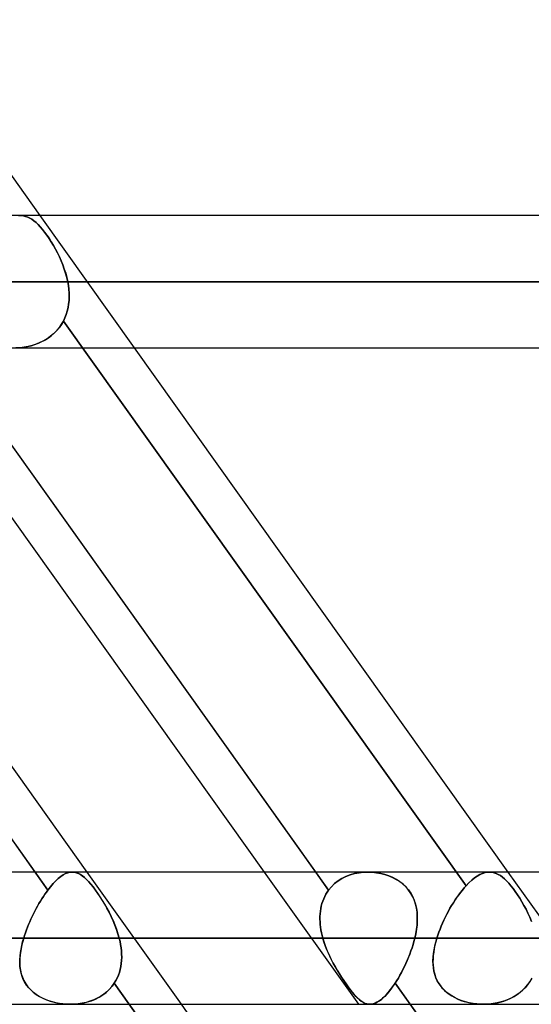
# Model space of a CAD drawing. Header units: millimetres. Extents: x -270 to 270, y -120 to 100.
# Tile 47 of 74: x 65.59 to 73.38, y -39.5 to -24.5. Entities that reach past the tile are written whole.
import ezdxf

# ---------------------------------------------------------------- set-up
doc = ezdxf.new("R2010")
doc.units = ezdxf.units.MM
doc.layers.add('MAIN-1', color=7, linetype='Continuous')
doc.layers.add('MAIN-2', color=7, linetype='Continuous')

msp = doc.modelspace()

# ---------------------------------------------------------------- linework, layer by layer
at = {"layer": 'MAIN-1'}
for p, q in [((60.207, -19.496), (65.896, -27.481)), ((152.399, -27.481), (-152.399, -27.481)), ((-153.345, -28.489), (153.345, -28.489)), ((-152.508, -29.496), (152.508, -29.496)), ((60.92, -29.496), (66.608, -37.481)), ((63.62, -29.496), (69.309, -37.481)), ((70.096, -37.481), (64.407, -29.496)), ((67.331, -29.496), (73.02, -37.481)), ((145.425, -37.481), (-145.425, -37.481)), ((-146.091, -38.489), (146.091, -38.489)), ((-145.38, -39.496), (145.38, -39.496)), ((68.044, -39.496), (73.373, -46.978)), ((76.861, -46.978), (71.531, -39.496))]:
    msp.add_line(p, q, dxfattribs=at)
at = {"layer": 'MAIN-2'}
for p, q in [((65.614, -27.481), (65.577, -27.483)), ((65.577, -27.483), (65.614, -27.481)), ((65.646, -27.485), (65.614, -27.481)), ((65.614, -27.481), (65.646, -27.485)), ((65.678, -27.492), (65.646, -27.485)), ((65.646, -27.485), (65.678, -27.492)), ((65.71, -27.503), (65.678, -27.492)), ((65.678, -27.492), (65.71, -27.503)), ((65.741, -27.518), (65.71, -27.503)), ((65.71, -27.503), (65.741, -27.518)), ((65.773, -27.537), (65.741, -27.518)), ((65.741, -27.518), (65.773, -27.537)), ((65.805, -27.56), (65.773, -27.537)), ((65.773, -27.537), (65.804, -27.56)), ((65.804, -27.56), (65.837, -27.587)), ((65.837, -27.587), (65.805, -27.56)), ((65.869, -27.618), (65.837, -27.587)), ((65.837, -27.587), (65.869, -27.618)), ((65.896, -27.481), (67.331, -29.496)), ((65.902, -27.653), (65.869, -27.618)), ((65.869, -27.618), (65.902, -27.652)), ((65.902, -27.652), (65.934, -27.691)), ((65.935, -27.691), (65.902, -27.653)), ((65.934, -27.691), (65.968, -27.733)), ((65.968, -27.733), (65.935, -27.691)), ((66.001, -27.779), (65.968, -27.733)), ((65.968, -27.733), (66.001, -27.778)), ((66.001, -27.778), (66.035, -27.827)), ((66.035, -27.828), (66.001, -27.779)), ((66.035, -27.827), (66.068, -27.879)), ((66.068, -27.88), (66.035, -27.828)), ((66.068, -27.879), (66.101, -27.934)), ((66.101, -27.934), (66.068, -27.88)), ((66.132, -27.991), (66.101, -27.934)), ((66.101, -27.934), (66.132, -27.99)), ((66.132, -27.99), (66.163, -28.049)), ((66.163, -28.049), (66.132, -27.991)), ((66.192, -28.109), (66.163, -28.049)), ((66.163, -28.049), (66.192, -28.109)), ((66.219, -28.17), (66.192, -28.109)), ((66.192, -28.109), (66.219, -28.17)), ((66.244, -28.233), (66.219, -28.17)), ((66.219, -28.17), (66.245, -28.233)), ((66.267, -28.296), (66.244, -28.233)), ((66.245, -28.233), (66.267, -28.296)), ((66.287, -28.36), (66.267, -28.296)), ((66.267, -28.296), (66.288, -28.36)), ((153.345, -28.489), (-153.345, -28.489)), ((151.835, -28.489), (-151.835, -28.489)), ((-151.835, -28.489), (151.835, -28.489)), ((86.04, -28.489), (64.793, -28.489)), ((64.793, -28.489), (86.04, -28.489)), ((66.305, -28.424), (66.287, -28.36)), ((66.288, -28.36), (66.305, -28.424)), ((66.319, -28.489), (66.305, -28.424)), ((66.305, -28.424), (66.319, -28.489)), ((66.319, -28.489), (88.055, -28.489)), ((66.329, -28.546), (66.319, -28.489)), ((66.319, -28.489), (66.329, -28.546)), ((88.055, -28.489), (66.319, -28.489)), ((66.336, -28.603), (66.329, -28.546)), ((66.329, -28.546), (66.336, -28.603)), ((66.34, -28.66), (66.336, -28.603)), ((66.336, -28.603), (66.34, -28.66)), ((66.333, -28.828), (66.339, -28.773)), ((66.339, -28.773), (66.333, -28.828)), ((66.341, -28.716), (66.339, -28.773)), ((66.339, -28.773), (66.341, -28.717)), ((66.341, -28.717), (66.34, -28.66)), ((66.34, -28.66), (66.341, -28.716)), ((66.295, -28.988), (66.311, -28.936)), ((66.311, -28.936), (66.295, -28.988)), ((66.311, -28.936), (66.324, -28.883)), ((66.324, -28.883), (66.311, -28.936)), ((66.324, -28.883), (66.333, -28.828)), ((66.333, -28.828), (66.324, -28.883)), ((66.253, -29.087), (66.222, -29.14)), ((66.224, -29.137), (66.253, -29.087)), ((66.253, -29.087), (66.276, -29.038)), ((66.276, -29.038), (66.253, -29.087)), ((66.253, -29.087), (72.382, -37.691)), ((72.382, -37.691), (66.253, -29.087)), ((66.276, -29.038), (66.295, -28.988)), ((66.295, -28.988), (66.276, -29.038)), ((59.902, -29.172), (66.017, -37.756)), ((66.017, -37.756), (59.902, -29.172)), ((64.176, -29.172), (70.291, -37.756)), ((66.147, -29.237), (66.104, -29.28)), ((66.116, -29.269), (66.156, -29.228)), ((66.187, -29.19), (66.147, -29.237)), ((66.156, -29.228), (66.192, -29.184)), ((66.222, -29.14), (66.187, -29.19)), ((66.192, -29.184), (66.224, -29.137)), ((65.953, -29.388), (65.897, -29.415)), ((65.927, -29.401), (65.979, -29.373)), ((66.007, -29.356), (65.953, -29.388)), ((65.979, -29.373), (66.027, -29.342)), ((66.057, -29.32), (66.007, -29.356)), ((66.027, -29.342), (66.073, -29.307)), ((66.104, -29.28), (66.057, -29.32)), ((66.073, -29.307), (66.116, -29.269)), ((65.591, -29.493), (65.528, -29.496)), ((65.587, -29.493), (65.647, -29.487)), ((65.655, -29.485), (65.591, -29.493)), ((65.647, -29.487), (65.705, -29.477)), ((65.718, -29.474), (65.655, -29.485)), ((65.705, -29.477), (65.763, -29.463)), ((65.779, -29.459), (65.718, -29.474)), ((65.763, -29.463), (65.819, -29.446)), ((65.839, -29.439), (65.779, -29.459)), ((65.819, -29.446), (65.874, -29.425)), ((65.897, -29.415), (65.839, -29.439)), ((65.874, -29.425), (65.927, -29.401)), ((66.322, -37.492), (66.286, -37.505)), ((66.286, -37.506), (66.321, -37.492)), ((66.321, -37.492), (66.356, -37.484)), ((66.357, -37.484), (66.322, -37.492)), ((66.356, -37.484), (66.39, -37.481)), ((66.391, -37.481), (66.357, -37.484)), ((66.39, -37.481), (66.421, -37.484)), ((66.421, -37.484), (66.391, -37.481)), ((66.451, -37.491), (66.421, -37.484)), ((66.421, -37.484), (66.451, -37.491)), ((66.482, -37.503), (66.451, -37.491)), ((66.451, -37.491), (66.481, -37.502)), ((66.608, -37.481), (68.044, -39.496)), ((69.309, -37.481), (70.744, -39.496)), ((70.291, -37.756), (70.096, -37.481)), ((70.684, -37.506), (70.753, -37.492)), ((70.754, -37.492), (70.685, -37.505)), ((70.753, -37.492), (70.823, -37.484)), ((70.824, -37.484), (70.754, -37.492)), ((70.823, -37.484), (70.894, -37.481)), ((70.895, -37.481), (70.824, -37.484)), ((70.894, -37.481), (70.958, -37.484)), ((70.959, -37.484), (70.895, -37.481)), ((70.958, -37.484), (71.021, -37.491)), ((71.023, -37.491), (70.959, -37.484)), ((71.021, -37.491), (71.084, -37.502)), ((71.086, -37.503), (71.023, -37.491)), ((72.672, -37.49), (72.633, -37.502)), ((72.633, -37.502), (72.672, -37.49)), ((72.71, -37.483), (72.672, -37.49)), ((72.672, -37.49), (72.71, -37.483)), ((72.747, -37.481), (72.71, -37.483)), ((72.71, -37.483), (72.747, -37.481)), ((72.779, -37.484), (72.747, -37.481)), ((72.747, -37.481), (72.779, -37.484)), ((72.811, -37.492), (72.779, -37.484)), ((72.779, -37.484), (72.811, -37.491)), ((72.811, -37.491), (72.842, -37.502)), ((72.842, -37.503), (72.811, -37.492)), ((73.02, -37.481), (74.455, -39.496)), ((66.096, -37.658), (66.136, -37.617)), ((66.136, -37.616), (66.097, -37.658)), ((66.175, -37.58), (66.136, -37.616)), ((66.136, -37.617), (66.175, -37.581)), ((66.213, -37.55), (66.175, -37.58)), ((66.175, -37.581), (66.213, -37.55)), ((66.25, -37.525), (66.213, -37.55)), ((66.213, -37.55), (66.25, -37.525)), ((66.286, -37.505), (66.25, -37.525)), ((66.25, -37.525), (66.286, -37.506)), ((66.481, -37.502), (66.511, -37.518)), ((66.512, -37.519), (66.482, -37.503)), ((66.511, -37.518), (66.541, -37.539)), ((66.542, -37.539), (66.512, -37.519)), ((66.541, -37.539), (66.572, -37.564)), ((66.573, -37.565), (66.542, -37.539)), ((66.572, -37.564), (66.604, -37.593)), ((66.605, -37.594), (66.573, -37.565)), ((66.604, -37.593), (66.637, -37.627)), ((66.638, -37.629), (66.605, -37.594)), ((66.637, -37.627), (66.67, -37.665)), ((66.671, -37.667), (66.638, -37.629)), ((70.436, -37.616), (70.382, -37.658)), ((70.382, -37.658), (70.435, -37.617)), ((70.435, -37.617), (70.493, -37.581)), ((70.493, -37.58), (70.436, -37.616)), ((70.493, -37.581), (70.553, -37.55)), ((70.554, -37.55), (70.493, -37.58)), ((70.553, -37.55), (70.618, -37.525)), ((70.618, -37.525), (70.554, -37.55)), ((70.685, -37.505), (70.618, -37.525)), ((70.618, -37.525), (70.684, -37.506)), ((71.084, -37.502), (71.146, -37.518)), ((71.148, -37.519), (71.086, -37.503)), ((71.146, -37.518), (71.207, -37.539)), ((71.209, -37.539), (71.148, -37.519)), ((71.207, -37.539), (71.265, -37.564)), ((71.267, -37.565), (71.209, -37.539)), ((71.265, -37.564), (71.321, -37.593)), ((71.323, -37.594), (71.267, -37.565)), ((71.321, -37.593), (71.374, -37.627)), ((71.376, -37.629), (71.323, -37.594)), ((71.374, -37.627), (71.422, -37.665)), ((71.424, -37.667), (71.376, -37.629)), ((72.426, -37.646), (72.382, -37.691)), ((72.382, -37.691), (72.425, -37.646)), ((72.425, -37.646), (72.469, -37.606)), ((72.469, -37.606), (72.426, -37.646)), ((72.511, -37.572), (72.469, -37.606)), ((72.469, -37.606), (72.511, -37.572)), ((72.552, -37.543), (72.511, -37.572)), ((72.511, -37.572), (72.552, -37.543)), ((72.593, -37.52), (72.552, -37.543)), ((72.552, -37.543), (72.593, -37.52)), ((72.633, -37.502), (72.593, -37.52)), ((72.593, -37.52), (72.633, -37.502)), ((72.842, -37.502), (72.873, -37.517)), ((72.873, -37.518), (72.842, -37.503)), ((72.873, -37.517), (72.905, -37.536)), ((72.905, -37.536), (72.873, -37.518)), ((72.936, -37.559), (72.905, -37.536)), ((72.905, -37.536), (72.936, -37.559)), ((72.968, -37.586), (72.936, -37.559)), ((72.936, -37.559), (72.968, -37.586)), ((73, -37.617), (72.968, -37.586)), ((72.968, -37.586), (73, -37.617)), ((73.033, -37.652), (73, -37.617)), ((73, -37.617), (73.033, -37.652)), ((65.971, -37.82), (65.994, -37.787)), ((65.994, -37.787), (65.971, -37.82)), ((65.994, -37.787), (66.017, -37.756)), ((66.017, -37.756), (65.994, -37.787)), ((66.057, -37.705), (66.017, -37.756)), ((66.017, -37.756), (66.057, -37.705)), ((66.097, -37.658), (66.057, -37.705)), ((66.057, -37.705), (66.096, -37.658)), ((66.67, -37.665), (66.704, -37.707)), ((66.705, -37.709), (66.671, -37.667)), ((66.704, -37.707), (66.738, -37.754)), ((66.74, -37.756), (66.705, -37.709)), ((66.738, -37.754), (66.774, -37.804)), ((66.775, -37.806), (66.74, -37.756)), ((70.269, -37.787), (70.249, -37.82)), ((70.249, -37.82), (70.269, -37.787)), ((70.291, -37.756), (70.269, -37.787)), ((70.269, -37.787), (70.291, -37.756)), ((70.291, -37.756), (70.334, -37.705)), ((70.334, -37.705), (70.291, -37.756)), ((70.334, -37.705), (70.382, -37.658)), ((70.382, -37.658), (70.334, -37.705)), ((71.422, -37.665), (71.467, -37.707)), ((71.469, -37.709), (71.424, -37.667)), ((71.467, -37.707), (71.506, -37.754)), ((71.508, -37.756), (71.469, -37.709)), ((71.506, -37.754), (71.541, -37.804)), ((71.543, -37.806), (71.508, -37.756)), ((72.27, -37.828), (72.298, -37.791)), ((72.298, -37.791), (72.27, -37.828)), ((72.326, -37.755), (72.298, -37.791)), ((72.298, -37.791), (72.326, -37.756)), ((72.326, -37.756), (72.354, -37.722)), ((72.354, -37.722), (72.326, -37.755)), ((72.354, -37.722), (72.382, -37.691)), ((72.382, -37.691), (72.354, -37.722)), ((73.066, -37.691), (73.033, -37.652)), ((73.033, -37.652), (73.065, -37.69)), ((73.065, -37.69), (73.098, -37.732)), ((73.099, -37.733), (73.066, -37.691)), ((73.098, -37.732), (73.132, -37.778)), ((73.132, -37.778), (73.099, -37.733)), ((73.166, -37.828), (73.132, -37.778)), ((73.132, -37.778), (73.166, -37.827)), ((65.881, -37.962), (65.903, -37.925)), ((65.903, -37.925), (65.881, -37.962)), ((65.903, -37.925), (65.925, -37.889)), ((65.926, -37.889), (65.903, -37.925)), ((65.925, -37.889), (65.948, -37.854)), ((65.948, -37.853), (65.926, -37.889)), ((65.948, -37.854), (65.971, -37.82)), ((65.971, -37.82), (65.948, -37.853)), ((66.774, -37.804), (66.81, -37.857)), ((66.811, -37.859), (66.775, -37.806)), ((66.81, -37.857), (66.845, -37.913)), ((66.847, -37.915), (66.811, -37.859)), ((66.845, -37.913), (66.88, -37.971)), ((66.882, -37.973), (66.847, -37.915)), ((70.201, -37.925), (70.189, -37.962)), ((70.189, -37.962), (70.201, -37.925)), ((70.215, -37.889), (70.201, -37.925)), ((70.201, -37.925), (70.215, -37.889)), ((70.231, -37.853), (70.215, -37.889)), ((70.215, -37.889), (70.231, -37.854)), ((70.249, -37.82), (70.231, -37.853)), ((70.231, -37.854), (70.249, -37.82)), ((71.541, -37.804), (71.571, -37.857)), ((71.572, -37.859), (71.543, -37.806)), ((71.571, -37.857), (71.595, -37.913)), ((71.596, -37.915), (71.572, -37.859)), ((71.595, -37.913), (71.614, -37.971)), ((71.615, -37.973), (71.596, -37.915)), ((72.163, -37.99), (72.189, -37.948)), ((72.189, -37.948), (72.163, -37.99)), ((72.215, -37.906), (72.189, -37.948)), ((72.189, -37.948), (72.215, -37.907)), ((72.243, -37.866), (72.215, -37.906)), ((72.215, -37.907), (72.242, -37.867)), ((72.242, -37.867), (72.27, -37.828)), ((72.27, -37.828), (72.243, -37.866)), ((73.166, -37.827), (73.199, -37.879)), ((73.199, -37.88), (73.166, -37.828)), ((73.199, -37.879), (73.232, -37.934)), ((73.232, -37.934), (73.199, -37.88)), ((73.264, -37.99), (73.232, -37.934)), ((73.232, -37.934), (73.264, -37.99)), ((65.797, -38.118), (65.817, -38.078)), ((65.818, -38.077), (65.798, -38.117)), ((65.817, -38.078), (65.838, -38.039)), ((65.838, -38.038), (65.818, -38.077)), ((65.838, -38.039), (65.859, -38)), ((65.86, -38), (65.838, -38.038)), ((65.859, -38), (65.881, -37.962)), ((65.881, -37.962), (65.86, -38)), ((66.88, -37.971), (66.915, -38.032)), ((66.916, -38.033), (66.882, -37.973)), ((66.915, -38.032), (66.948, -38.094)), ((66.949, -38.095), (66.916, -38.033)), ((66.948, -38.094), (66.98, -38.158)), ((66.98, -38.159), (66.949, -38.095)), ((70.165, -38.077), (70.161, -38.117)), ((70.161, -38.118), (70.165, -38.078)), ((70.171, -38.038), (70.165, -38.077)), ((70.165, -38.078), (70.171, -38.039)), ((70.179, -38), (70.171, -38.038)), ((70.171, -38.039), (70.179, -38)), ((70.189, -37.962), (70.179, -38)), ((70.179, -38), (70.189, -37.962)), ((71.614, -37.971), (71.628, -38.032)), ((71.628, -38.033), (71.615, -37.973)), ((71.628, -38.032), (71.636, -38.094)), ((71.636, -38.095), (71.628, -38.033)), ((71.636, -38.094), (71.64, -38.158)), ((71.64, -38.159), (71.636, -38.095)), ((72.113, -38.077), (72.089, -38.121)), ((72.09, -38.121), (72.113, -38.077)), ((72.113, -38.077), (72.138, -38.033)), ((72.138, -38.033), (72.113, -38.077)), ((72.138, -38.033), (72.163, -37.99)), ((72.163, -37.99), (72.138, -38.033)), ((73.295, -38.049), (73.264, -37.99)), ((73.264, -37.99), (73.295, -38.049)), ((73.324, -38.109), (73.295, -38.049)), ((73.295, -38.049), (73.324, -38.109)), ((65.741, -38.239), (65.723, -38.281)), ((65.723, -38.281), (65.741, -38.24)), ((65.759, -38.198), (65.741, -38.239)), ((65.741, -38.24), (65.759, -38.199)), ((65.759, -38.199), (65.778, -38.158)), ((65.778, -38.158), (65.759, -38.198)), ((65.798, -38.117), (65.778, -38.158)), ((65.778, -38.158), (65.797, -38.118)), ((66.98, -38.158), (67.01, -38.222)), ((67.01, -38.223), (66.98, -38.159)), ((67.01, -38.222), (67.037, -38.288)), ((67.037, -38.289), (67.01, -38.223)), ((70.159, -38.158), (70.158, -38.198)), ((70.158, -38.199), (70.159, -38.158)), ((70.158, -38.198), (70.16, -38.239)), ((70.16, -38.24), (70.158, -38.199)), ((70.161, -38.117), (70.159, -38.158)), ((70.159, -38.158), (70.161, -38.118)), ((70.16, -38.239), (70.163, -38.281)), ((70.163, -38.281), (70.16, -38.24)), ((71.64, -38.222), (71.636, -38.288)), ((71.636, -38.289), (71.64, -38.223)), ((71.64, -38.158), (71.64, -38.222)), ((71.64, -38.223), (71.64, -38.159)), ((72.024, -38.258), (72.045, -38.212)), ((72.045, -38.212), (72.024, -38.258)), ((72.045, -38.212), (72.067, -38.166)), ((72.067, -38.166), (72.045, -38.212)), ((72.067, -38.166), (72.09, -38.121)), ((72.089, -38.121), (72.067, -38.166)), ((73.352, -38.17), (73.324, -38.109)), ((73.324, -38.109), (73.352, -38.17)), ((73.377, -38.233), (73.352, -38.17)), ((73.352, -38.17), (73.377, -38.233)), ((65.675, -38.406), (65.69, -38.364)), ((65.69, -38.364), (65.676, -38.405)), ((65.69, -38.364), (65.706, -38.322)), ((65.706, -38.322), (65.69, -38.364)), ((65.706, -38.322), (65.723, -38.281)), ((65.723, -38.281), (65.706, -38.322)), ((67.037, -38.288), (67.062, -38.354)), ((67.062, -38.355), (67.037, -38.289)), ((67.062, -38.354), (67.084, -38.421)), ((67.084, -38.422), (67.062, -38.355)), ((70.163, -38.281), (70.168, -38.322)), ((70.168, -38.322), (70.163, -38.281)), ((70.168, -38.322), (70.174, -38.364)), ((70.174, -38.364), (70.168, -38.322)), ((70.174, -38.364), (70.182, -38.405)), ((70.183, -38.406), (70.174, -38.364)), ((71.628, -38.354), (71.616, -38.421)), ((71.616, -38.422), (71.628, -38.355)), ((71.636, -38.288), (71.628, -38.354)), ((71.628, -38.355), (71.636, -38.289)), ((71.952, -38.443), (71.968, -38.396)), ((71.968, -38.396), (71.952, -38.443)), ((71.968, -38.396), (71.986, -38.35)), ((71.986, -38.35), (71.968, -38.396)), ((71.986, -38.35), (72.004, -38.304)), ((72.004, -38.304), (71.986, -38.35)), ((72.004, -38.304), (72.024, -38.258)), ((72.024, -38.258), (72.004, -38.304)), ((146.091, -38.489), (-146.091, -38.489)), ((144.71, -38.489), (-144.71, -38.489)), ((-144.71, -38.489), (144.71, -38.489)), ((65.619, -38.599), (65.633, -38.544)), ((65.649, -38.489), (65.631, -38.553)), ((65.633, -38.544), (65.649, -38.489)), ((65.649, -38.489), (65.661, -38.447)), ((65.662, -38.447), (65.649, -38.489)), ((70.203, -38.489), (65.649, -38.489)), ((65.649, -38.489), (70.203, -38.489)), ((65.661, -38.447), (65.675, -38.406)), ((65.676, -38.405), (65.662, -38.447)), ((67.084, -38.421), (67.103, -38.489)), ((67.103, -38.489), (67.084, -38.422)), ((67.103, -38.489), (71.601, -38.489)), ((67.115, -38.538), (67.103, -38.489)), ((67.103, -38.489), (67.115, -38.538)), ((71.601, -38.489), (67.103, -38.489)), ((67.124, -38.587), (67.115, -38.538)), ((67.115, -38.538), (67.124, -38.586)), ((70.182, -38.405), (70.192, -38.447)), ((70.192, -38.447), (70.183, -38.406)), ((70.192, -38.447), (70.203, -38.489)), ((70.203, -38.489), (70.192, -38.447)), ((70.22, -38.544), (70.203, -38.489)), ((70.203, -38.489), (70.223, -38.553)), ((70.239, -38.6), (70.22, -38.544)), ((71.589, -38.538), (71.575, -38.586)), ((71.575, -38.587), (71.589, -38.538)), ((71.601, -38.489), (71.589, -38.538)), ((71.589, -38.538), (71.601, -38.489)), ((71.616, -38.421), (71.601, -38.489)), ((71.601, -38.489), (71.616, -38.422)), ((71.907, -38.607), (71.921, -38.548)), ((71.923, -38.542), (71.909, -38.595)), ((71.921, -38.548), (71.938, -38.489)), ((71.938, -38.489), (71.923, -38.542)), ((71.938, -38.489), (71.952, -38.443)), ((71.952, -38.443), (71.938, -38.489)), ((96.115, -38.489), (71.938, -38.489)), ((71.938, -38.489), (96.115, -38.489)), ((65.604, -38.68), (65.595, -38.742)), ((65.599, -38.709), (65.608, -38.654)), ((65.615, -38.617), (65.604, -38.68)), ((65.608, -38.654), (65.619, -38.599)), ((65.631, -38.553), (65.615, -38.617)), ((67.124, -38.586), (67.132, -38.635)), ((67.132, -38.635), (67.124, -38.587)), ((67.137, -38.684), (67.132, -38.635)), ((67.132, -38.635), (67.137, -38.684)), ((67.14, -38.732), (67.137, -38.684)), ((67.137, -38.684), (67.14, -38.732)), ((70.223, -38.553), (70.245, -38.617)), ((70.26, -38.654), (70.239, -38.6)), ((70.245, -38.617), (70.27, -38.68)), ((70.283, -38.709), (70.26, -38.654)), ((70.27, -38.68), (70.297, -38.742)), ((71.544, -38.684), (71.526, -38.732)), ((71.526, -38.732), (71.544, -38.684)), ((71.56, -38.635), (71.544, -38.684)), ((71.544, -38.684), (71.56, -38.635)), ((71.575, -38.586), (71.56, -38.635)), ((71.56, -38.635), (71.575, -38.587)), ((71.89, -38.7), (71.883, -38.751)), ((71.887, -38.722), (71.895, -38.665)), ((71.898, -38.648), (71.89, -38.7)), ((71.895, -38.665), (71.907, -38.607)), ((71.909, -38.595), (71.898, -38.648)), ((65.589, -38.817), (65.593, -38.763)), ((65.59, -38.803), (65.589, -38.862)), ((65.589, -38.87), (65.589, -38.817)), ((65.595, -38.742), (65.59, -38.803)), ((65.593, -38.763), (65.599, -38.709)), ((67.135, -38.875), (67.139, -38.828)), ((67.139, -38.828), (67.135, -38.875)), ((67.141, -38.78), (67.139, -38.828)), ((67.139, -38.828), (67.141, -38.781)), ((67.141, -38.781), (67.14, -38.732)), ((67.14, -38.732), (67.141, -38.78)), ((70.307, -38.763), (70.283, -38.709)), ((70.297, -38.742), (70.326, -38.803)), ((70.333, -38.817), (70.307, -38.763)), ((70.326, -38.803), (70.357, -38.862)), ((70.361, -38.87), (70.333, -38.817)), ((71.487, -38.828), (71.466, -38.875)), ((71.466, -38.875), (71.487, -38.828)), ((71.507, -38.78), (71.487, -38.828)), ((71.487, -38.828), (71.507, -38.781)), ((71.526, -38.732), (71.507, -38.78)), ((71.507, -38.781), (71.526, -38.732)), ((71.879, -38.834), (71.881, -38.779)), ((71.88, -38.801), (71.879, -38.851)), ((71.88, -38.888), (71.879, -38.834)), ((71.883, -38.751), (71.88, -38.801)), ((71.881, -38.779), (71.887, -38.722)), ((65.589, -38.862), (65.592, -38.92)), ((65.592, -38.922), (65.589, -38.87)), ((65.592, -38.92), (65.599, -38.976)), ((65.599, -38.973), (65.592, -38.922)), ((65.609, -39.023), (65.599, -38.973)), ((65.599, -38.976), (65.612, -39.031)), ((67.105, -39.011), (67.118, -38.967)), ((67.118, -38.967), (67.105, -39.011)), ((67.128, -38.921), (67.118, -38.967)), ((67.118, -38.967), (67.128, -38.922)), ((67.128, -38.922), (67.135, -38.875)), ((67.135, -38.875), (67.128, -38.921)), ((70.357, -38.862), (70.388, -38.92)), ((70.39, -38.922), (70.361, -38.87)), ((70.388, -38.92), (70.421, -38.976)), ((70.419, -38.973), (70.39, -38.922)), ((70.449, -39.023), (70.419, -38.973)), ((70.421, -38.976), (70.454, -39.031)), ((71.422, -38.967), (71.399, -39.011)), ((71.399, -39.011), (71.422, -38.967)), ((71.445, -38.921), (71.422, -38.967)), ((71.422, -38.967), (71.445, -38.922)), ((71.466, -38.875), (71.445, -38.921)), ((71.445, -38.922), (71.466, -38.875)), ((71.879, -38.851), (71.881, -38.899)), ((71.885, -38.94), (71.88, -38.888)), ((71.881, -38.899), (71.885, -38.946)), ((71.893, -38.992), (71.885, -38.94)), ((71.885, -38.946), (71.893, -38.992)), ((71.893, -38.992), (71.905, -39.038)), ((71.906, -39.043), (71.893, -38.992)), ((65.624, -39.071), (65.609, -39.023)), ((65.612, -39.031), (65.629, -39.084)), ((65.643, -39.118), (65.624, -39.071)), ((65.629, -39.084), (65.651, -39.135)), ((65.666, -39.163), (65.643, -39.118)), ((65.651, -39.135), (65.679, -39.184)), ((67.028, -39.175), (67.051, -39.136)), ((67.051, -39.136), (67.028, -39.175)), ((67.051, -39.136), (67.072, -39.096)), ((67.072, -39.096), (67.051, -39.136)), ((67.072, -39.096), (67.09, -39.054)), ((67.09, -39.054), (67.072, -39.096)), ((67.09, -39.054), (67.105, -39.011)), ((67.105, -39.011), (67.09, -39.054)), ((70.479, -39.071), (70.449, -39.023)), ((70.454, -39.031), (70.488, -39.084)), ((70.51, -39.118), (70.479, -39.071)), ((70.488, -39.084), (70.521, -39.135)), ((70.54, -39.163), (70.51, -39.118)), ((70.521, -39.135), (70.555, -39.184)), ((71.327, -39.136), (71.302, -39.175)), ((71.302, -39.175), (71.327, -39.136)), ((71.352, -39.096), (71.327, -39.136)), ((71.327, -39.136), (71.352, -39.096)), ((71.376, -39.054), (71.352, -39.096)), ((71.352, -39.096), (71.376, -39.054)), ((71.399, -39.011), (71.376, -39.054)), ((71.376, -39.054), (71.399, -39.011)), ((71.905, -39.038), (71.919, -39.082)), ((71.923, -39.092), (71.906, -39.043)), ((71.919, -39.082), (71.938, -39.125)), ((71.945, -39.139), (71.923, -39.092)), ((71.938, -39.125), (71.96, -39.166)), ((71.972, -39.185), (71.945, -39.139)), ((73.324, -39.194), (73.357, -39.148)), ((73.386, -39.099), (73.355, -39.151)), ((73.357, -39.148), (73.386, -39.099)), ((65.694, -39.205), (65.666, -39.163)), ((65.679, -39.184), (65.713, -39.23)), ((65.725, -39.245), (65.694, -39.205)), ((65.713, -39.23), (65.75, -39.272)), ((65.761, -39.282), (65.725, -39.245)), ((65.75, -39.272), (65.793, -39.311)), ((65.799, -39.316), (65.761, -39.282)), ((66.903, -39.315), (66.949, -39.272)), ((66.956, -39.265), (66.914, -39.305)), ((66.949, -39.272), (66.991, -39.226)), ((66.994, -39.222), (66.956, -39.265)), ((66.991, -39.226), (67.028, -39.175)), ((67.028, -39.175), (66.994, -39.222)), ((67.028, -39.175), (73.143, -47.758)), ((73.143, -47.758), (67.028, -39.175)), ((70.57, -39.205), (70.54, -39.163)), ((70.555, -39.184), (70.587, -39.23)), ((70.599, -39.245), (70.57, -39.205)), ((70.587, -39.23), (70.619, -39.272)), ((70.627, -39.282), (70.599, -39.245)), ((70.619, -39.272), (70.649, -39.311)), ((70.654, -39.316), (70.627, -39.282)), ((71.199, -39.315), (71.233, -39.272)), ((71.238, -39.265), (71.207, -39.305)), ((71.233, -39.272), (71.268, -39.226)), ((71.27, -39.222), (71.238, -39.265)), ((71.268, -39.226), (71.302, -39.175)), ((71.302, -39.175), (71.27, -39.222)), ((71.531, -39.496), (71.302, -39.175)), ((71.302, -39.175), (77.417, -47.758)), ((71.96, -39.166), (71.986, -39.206)), ((72.002, -39.227), (71.972, -39.185)), ((71.986, -39.206), (72.016, -39.243)), ((72.038, -39.267), (72.002, -39.227)), ((72.016, -39.243), (72.049, -39.278)), ((72.077, -39.304), (72.038, -39.267)), ((72.049, -39.278), (72.085, -39.311)), ((73.237, -39.287), (73.191, -39.326)), ((73.207, -39.313), (73.249, -39.277)), ((73.28, -39.245), (73.237, -39.287)), ((73.249, -39.277), (73.288, -39.237)), ((73.319, -39.2), (73.28, -39.245)), ((73.288, -39.237), (73.324, -39.194)), ((73.355, -39.151), (73.319, -39.2)), ((65.793, -39.311), (65.839, -39.346)), ((65.841, -39.348), (65.799, -39.316)), ((65.839, -39.346), (65.889, -39.378)), ((65.886, -39.376), (65.841, -39.348)), ((65.934, -39.401), (65.886, -39.376)), ((65.889, -39.378), (65.942, -39.405)), ((65.983, -39.424), (65.934, -39.401)), ((65.942, -39.405), (65.997, -39.429)), ((66.034, -39.443), (65.983, -39.424)), ((65.997, -39.429), (66.054, -39.45)), ((66.086, -39.459), (66.034, -39.443)), ((66.054, -39.45), (66.112, -39.466)), ((66.658, -39.45), (66.6, -39.467)), ((66.619, -39.461), (66.681, -39.441)), ((66.714, -39.429), (66.658, -39.45)), ((66.681, -39.441), (66.741, -39.417)), ((66.768, -39.404), (66.714, -39.429)), ((66.741, -39.417), (66.798, -39.387)), ((66.819, -39.375), (66.768, -39.404)), ((66.798, -39.387), (66.852, -39.353)), ((66.868, -39.342), (66.819, -39.375)), ((66.852, -39.353), (66.903, -39.315)), ((66.914, -39.305), (66.868, -39.342)), ((70.649, -39.311), (70.679, -39.346)), ((70.681, -39.348), (70.654, -39.316)), ((70.679, -39.346), (70.708, -39.378)), ((70.706, -39.376), (70.681, -39.348)), ((70.731, -39.401), (70.706, -39.376)), ((70.708, -39.378), (70.735, -39.405)), ((70.755, -39.424), (70.731, -39.401)), ((70.735, -39.405), (70.762, -39.429)), ((70.779, -39.443), (70.755, -39.424)), ((70.762, -39.429), (70.788, -39.45)), ((70.802, -39.459), (70.779, -39.443)), ((70.788, -39.45), (70.814, -39.466)), ((71.054, -39.449), (71.025, -39.466)), ((71.035, -39.461), (71.066, -39.441)), ((71.083, -39.428), (71.054, -39.449)), ((71.066, -39.441), (71.098, -39.417)), ((71.113, -39.404), (71.083, -39.428)), ((71.098, -39.417), (71.131, -39.387)), ((71.144, -39.375), (71.113, -39.404)), ((71.131, -39.387), (71.164, -39.353)), ((71.175, -39.342), (71.144, -39.375)), ((71.164, -39.353), (71.199, -39.315)), ((71.207, -39.305), (71.175, -39.342)), ((72.12, -39.338), (72.077, -39.304)), ((72.085, -39.311), (72.124, -39.341)), ((72.167, -39.369), (72.12, -39.338)), ((72.124, -39.341), (72.166, -39.369)), ((72.166, -39.369), (72.21, -39.394)), ((72.216, -39.397), (72.167, -39.369)), ((72.21, -39.394), (72.256, -39.416)), ((72.267, -39.421), (72.216, -39.397)), ((72.256, -39.416), (72.304, -39.436)), ((72.321, -39.442), (72.267, -39.421)), ((72.304, -39.436), (72.353, -39.452)), ((72.376, -39.459), (72.321, -39.442)), ((72.9, -39.465), (72.956, -39.448)), ((72.975, -39.441), (72.916, -39.46)), ((72.956, -39.448), (73.01, -39.428)), ((73.032, -39.419), (72.975, -39.441)), ((73.01, -39.428), (73.062, -39.405)), ((73.088, -39.392), (73.032, -39.419)), ((73.062, -39.405), (73.113, -39.378)), ((73.141, -39.361), (73.088, -39.392)), ((73.113, -39.378), (73.161, -39.347)), ((73.191, -39.326), (73.141, -39.361)), ((73.161, -39.347), (73.207, -39.313)), ((66.139, -39.472), (66.086, -39.459)), ((66.112, -39.466), (66.172, -39.479)), ((66.192, -39.483), (66.139, -39.472)), ((66.172, -39.479), (66.233, -39.489)), ((66.247, -39.49), (66.192, -39.483)), ((66.233, -39.489), (66.296, -39.494)), ((66.303, -39.495), (66.247, -39.49)), ((66.296, -39.494), (66.359, -39.496)), ((66.359, -39.496), (66.303, -39.495)), ((66.359, -39.496), (66.424, -39.494)), ((66.419, -39.494), (66.359, -39.496)), ((66.48, -39.489), (66.419, -39.494)), ((66.424, -39.494), (66.49, -39.488)), ((66.54, -39.48), (66.48, -39.489)), ((66.49, -39.488), (66.555, -39.477)), ((66.6, -39.467), (66.54, -39.48)), ((66.555, -39.477), (66.619, -39.461)), ((70.825, -39.472), (70.802, -39.459)), ((70.814, -39.466), (70.839, -39.479)), ((70.848, -39.483), (70.825, -39.472)), ((70.839, -39.479), (70.865, -39.489)), ((70.871, -39.49), (70.848, -39.483)), ((70.865, -39.489), (70.891, -39.494)), ((70.894, -39.495), (70.871, -39.49)), ((70.891, -39.494), (70.918, -39.496)), ((70.918, -39.496), (70.894, -39.495)), ((70.944, -39.494), (70.918, -39.496)), ((70.918, -39.496), (70.946, -39.494)), ((70.97, -39.489), (70.944, -39.494)), ((70.946, -39.494), (70.974, -39.488)), ((70.997, -39.48), (70.97, -39.489)), ((70.974, -39.488), (71.004, -39.477)), ((71.025, -39.466), (70.997, -39.48)), ((71.004, -39.477), (71.035, -39.461)), ((72.353, -39.452), (72.403, -39.466)), ((72.432, -39.473), (72.376, -39.459)), ((72.403, -39.466), (72.454, -39.478)), ((72.49, -39.484), (72.432, -39.473)), ((72.454, -39.478), (72.507, -39.486)), ((72.548, -39.491), (72.49, -39.484)), ((72.507, -39.486), (72.56, -39.492)), ((72.608, -39.495), (72.548, -39.491)), ((72.56, -39.492), (72.614, -39.496)), ((72.669, -39.496), (72.608, -39.495)), ((72.614, -39.496), (72.669, -39.496)), ((72.669, -39.496), (72.727, -39.493)), ((72.731, -39.493), (72.669, -39.496)), ((72.727, -39.493), (72.785, -39.487)), ((72.793, -39.486), (72.731, -39.493)), ((72.785, -39.487), (72.843, -39.478)), ((72.855, -39.475), (72.793, -39.486)), ((72.843, -39.478), (72.9, -39.465)), ((72.916, -39.46), (72.855, -39.475))]:
    msp.add_line(p, q, dxfattribs=at)

doc.saveas('drawing.dxf')
